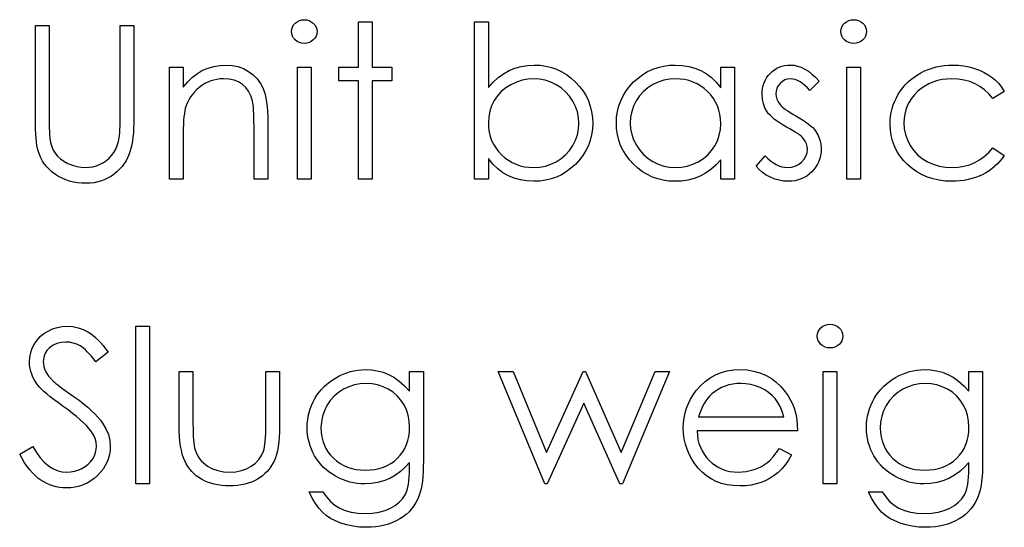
# Model space of a CAD drawing. Header units: inches. Extents: x -122 to 123, y -201 to 75.
# Tile 156 of 191: x -4.615 to -3.813, y 64.817 to 65.23. Entities that reach past the tile are written whole.
import ezdxf

# ---------------------------------------------------------------- set-up
doc = ezdxf.new("R2010")
doc.units = ezdxf.units.IN
doc.header["$MEASUREMENT"] = 0

msp = doc.modelspace()

# ---------------------------------------------------------------- linework, layer by layer
at = {"color": 7, "linetype": 'Continuous', "flags": 128}
for points in [[(-4.60181, 65.22482), (-4.59059, 65.22482), (-4.59059, 65.22482), (-4.59059, 65.14992), (-4.59059, 65.14992), (-4.59059, 65.14674), (-4.59056, 65.14389), (-4.59051, 65.14133), (-4.59046, 65.1391), (-4.59039, 65.13718), (-4.59031, 65.13557), (-4.59021, 65.13427), (-4.59009, 65.13329), (-4.59009, 65.13329), (-4.58946, 65.12979), (-4.58854, 65.12656), (-4.58728, 65.12365), (-4.58576, 65.12103), (-4.58383, 65.11867), (-4.58145, 65.11649), (-4.5786, 65.11454), (-4.57532, 65.11276), (-4.57178, 65.11131), (-4.56825, 65.11026), (-4.5647, 65.10963), (-4.56114, 65.10943), (-4.56114, 65.10943), (-4.55809, 65.10961), (-4.55508, 65.11008), (-4.55215, 65.11091), (-4.54927, 65.11204), (-4.54654, 65.11349), (-4.54407, 65.11517), (-4.54181, 65.11712), (-4.53978, 65.1193), (-4.53801, 65.12173), (-4.53645, 65.12443), (-4.5352, 65.12734), (-4.53417, 65.13052), (-4.53417, 65.13052), (-4.53387, 65.13184), (-4.53362, 65.1335), (-4.5334, 65.13547), (-4.53322, 65.13773), (-4.53307, 65.14031), (-4.53297, 65.14321), (-4.53292, 65.14642), (-4.5329, 65.14992), (-4.5329, 65.14992), (-4.5329, 65.22482), (-4.5329, 65.22482), (-4.52168, 65.22482), (-4.52168, 65.22482), (-4.52168, 65.14932), (-4.52168, 65.14932), (-4.52173, 65.14524), (-4.52188, 65.14136), (-4.52213, 65.13765), (-4.52248, 65.13417), (-4.52293, 65.13089), (-4.52346, 65.12781), (-4.52411, 65.12491), (-4.52486, 65.12223), (-4.52574, 65.1197), (-4.52684, 65.11724), (-4.52811, 65.11487), (-4.52959, 65.11259), (-4.53129, 65.11036), (-4.53317, 65.10825), (-4.53525, 65.1062), (-4.53753, 65.10425), (-4.53996, 65.10247), (-4.54251, 65.10092), (-4.54522, 65.09959), (-4.54802, 65.09851), (-4.55095, 65.09769), (-4.55401, 65.09709), (-4.55721, 65.09674), (-4.56052, 65.09661), (-4.56052, 65.09661), (-4.56412, 65.09674), (-4.56758, 65.09706), (-4.57091, 65.09764), (-4.57411, 65.09841), (-4.57719, 65.09944), (-4.58012, 65.10067), (-4.58293, 65.10215), (-4.58561, 65.10382), (-4.58811, 65.1057), (-4.59039, 65.10773), (-4.59247, 65.10991), (-4.59432, 65.11224), (-4.59595, 65.11469), (-4.59738, 65.11732), (-4.59858, 65.12007), (-4.59958, 65.12298), (-4.59958, 65.12298), (-4.6001, 65.12498), (-4.60056, 65.12736), (-4.60093, 65.13011), (-4.60126, 65.13322), (-4.60148, 65.1367), (-4.60166, 65.14053), (-4.60178, 65.14474), (-4.60181, 65.14932), (-4.60181, 65.14932), (-4.60181, 65.22482)], [(-4.38311, 65.22962), (-4.38103, 65.22945), (-4.3791, 65.22892), (-4.37732, 65.22802), (-4.37572, 65.22679), (-4.37437, 65.22532), (-4.37342, 65.22366), (-4.37284, 65.22189), (-4.37264, 65.21996), (-4.37264, 65.21996), (-4.37284, 65.21808), (-4.37342, 65.21633), (-4.37437, 65.2147), (-4.37572, 65.21322), (-4.37732, 65.212), (-4.3791, 65.21109), (-4.38103, 65.21057), (-4.38311, 65.21039), (-4.38311, 65.21039), (-4.38516, 65.21057), (-4.38704, 65.21109), (-4.38882, 65.212), (-4.39042, 65.21322), (-4.39175, 65.2147), (-4.3927, 65.21633), (-4.39327, 65.21808), (-4.39347, 65.21996), (-4.39347, 65.21996), (-4.39327, 65.22189), (-4.3927, 65.22366), (-4.39175, 65.22532), (-4.39042, 65.22679), (-4.38882, 65.22802), (-4.38704, 65.22892), (-4.38516, 65.22945), (-4.38311, 65.22962)], [(-4.33899, 65.22802), (-4.32777, 65.22802), (-4.32777, 65.22802), (-4.32777, 65.19116), (-4.32777, 65.19116), (-4.31174, 65.19116), (-4.31174, 65.19116), (-4.31174, 65.17994), (-4.31174, 65.17994), (-4.32777, 65.17994), (-4.32777, 65.17994), (-4.32777, 65.09982), (-4.32777, 65.09982), (-4.33899, 65.09982), (-4.33899, 65.09982), (-4.33899, 65.17994), (-4.33899, 65.17994), (-4.35501, 65.17994), (-4.35501, 65.17994), (-4.35501, 65.19116), (-4.35501, 65.19116), (-4.33899, 65.19116), (-4.33899, 65.19116), (-4.33899, 65.22802)], [(-4.24444, 65.09982), (-4.24444, 65.22802), (-4.24444, 65.22802), (-4.23322, 65.22802), (-4.23322, 65.22802), (-4.23322, 65.17459), (-4.23322, 65.17459), (-4.22934, 65.17887), (-4.22526, 65.18255), (-4.22092, 65.18568), (-4.21639, 65.18823), (-4.21161, 65.19021), (-4.20663, 65.19164), (-4.20139, 65.19249), (-4.19596, 65.19277), (-4.19596, 65.19277), (-4.19113, 65.19254), (-4.18644, 65.19189), (-4.18196, 65.19081), (-4.17765, 65.18931), (-4.17355, 65.18736), (-4.16959, 65.18498), (-4.16584, 65.18217), (-4.16225, 65.17892), (-4.15897, 65.17536), (-4.15614, 65.17163), (-4.15374, 65.1677), (-4.15176, 65.16359), (-4.15024, 65.15931), (-4.14916, 65.15483), (-4.14851, 65.15017), (-4.14828, 65.14531), (-4.14828, 65.14531), (-4.14851, 65.14053), (-4.14916, 65.13592), (-4.15026, 65.13149), (-4.15181, 65.12724), (-4.15379, 65.12315), (-4.15622, 65.11927), (-4.15907, 65.11554), (-4.16238, 65.11201), (-4.16599, 65.10878), (-4.16979, 65.10598), (-4.17375, 65.1036), (-4.1779, 65.10167), (-4.18224, 65.10014), (-4.18674, 65.09907), (-4.19145, 65.09844), (-4.19631, 65.09821), (-4.19631, 65.09821), (-4.20187, 65.09849), (-4.20715, 65.09932), (-4.21216, 65.10072), (-4.21692, 65.10265), (-4.2214, 65.1052), (-4.22561, 65.10838), (-4.22954, 65.11224), (-4.23322, 65.11672), (-4.23322, 65.11672), (-4.23322, 65.09982), (-4.23322, 65.09982), (-4.24444, 65.09982)], [(-3.93599, 65.22962), (-3.93391, 65.22945), (-3.93199, 65.22892), (-3.93021, 65.22802), (-3.92861, 65.22679), (-3.92725, 65.22532), (-3.9263, 65.22366), (-3.92573, 65.22189), (-3.92553, 65.21996), (-3.92553, 65.21996), (-3.92573, 65.21808), (-3.9263, 65.21633), (-3.92725, 65.2147), (-3.92861, 65.21322), (-3.93021, 65.212), (-3.93199, 65.21109), (-3.93391, 65.21057), (-3.93599, 65.21039), (-3.93599, 65.21039), (-3.93805, 65.21057), (-3.93992, 65.21109), (-3.9417, 65.212), (-3.9433, 65.21322), (-3.94463, 65.2147), (-3.94558, 65.21633), (-3.94616, 65.21808), (-3.94636, 65.21996), (-3.94636, 65.21996), (-3.94616, 65.22189), (-3.94558, 65.22366), (-3.94463, 65.22532), (-3.9433, 65.22679), (-3.9417, 65.22802), (-3.93992, 65.22892), (-3.93805, 65.22945), (-3.93599, 65.22962)], [(-4.49283, 65.19116), (-4.48162, 65.19116), (-4.48162, 65.19116), (-4.48162, 65.17469), (-4.48162, 65.17469), (-4.47793, 65.17909), (-4.47408, 65.18287), (-4.47002, 65.18598), (-4.46576, 65.18846), (-4.46133, 65.19034), (-4.4567, 65.19169), (-4.45187, 65.19249), (-4.44686, 65.19277), (-4.44686, 65.19277), (-4.4418, 65.19244), (-4.43704, 65.19149), (-4.43259, 65.18986), (-4.42843, 65.18761), (-4.42467, 65.1848), (-4.42142, 65.18155), (-4.41871, 65.17784), (-4.41654, 65.17368), (-4.41563, 65.17136), (-4.41486, 65.1687), (-4.41421, 65.16577), (-4.41366, 65.16252), (-4.41326, 65.15896), (-4.41296, 65.1551), (-4.41276, 65.15092), (-4.41271, 65.14647), (-4.41271, 65.14647), (-4.41271, 65.09982), (-4.41271, 65.09982), (-4.42392, 65.09982), (-4.42392, 65.09982), (-4.42392, 65.14279), (-4.42392, 65.14279), (-4.42395, 65.14652), (-4.424, 65.14992), (-4.4241, 65.153), (-4.42425, 65.15578), (-4.42445, 65.15821), (-4.42467, 65.16031), (-4.42495, 65.16212), (-4.42525, 65.16357), (-4.42525, 65.16357), (-4.42653, 65.16778), (-4.42831, 65.17143), (-4.43056, 65.17451), (-4.43329, 65.17704), (-4.43649, 65.17902), (-4.44015, 65.18042), (-4.44426, 65.18127), (-4.44881, 65.18155), (-4.44881, 65.18155), (-4.45152, 65.18145), (-4.45415, 65.18112), (-4.45673, 65.18057), (-4.4592, 65.17982), (-4.46163, 65.17882), (-4.46399, 65.17764), (-4.46627, 65.17621), (-4.46847, 65.17459), (-4.47055, 65.17278), (-4.47243, 65.17091), (-4.47413, 65.1689), (-4.47566, 65.1668), (-4.47698, 65.1646), (-4.47813, 65.16229), (-4.47911, 65.15986), (-4.47989, 65.15736), (-4.47989, 65.15736), (-4.48029, 65.15551), (-4.48064, 65.1533), (-4.48094, 65.15077), (-4.48119, 65.14787), (-4.48136, 65.14464), (-4.48152, 65.14106), (-4.48159, 65.13713), (-4.48162, 65.13284), (-4.48162, 65.13284), (-4.48162, 65.09982), (-4.48162, 65.09982), (-4.49283, 65.09982), (-4.49283, 65.09982), (-4.49283, 65.19116)], [(-4.0329, 65.19116), (-4.0329, 65.09982), (-4.0329, 65.09982), (-4.04412, 65.09982), (-4.04412, 65.09982), (-4.04412, 65.11562), (-4.04412, 65.11562), (-4.048, 65.11141), (-4.05208, 65.1078), (-4.05644, 65.1048), (-4.06099, 65.1024), (-4.06577, 65.10057), (-4.07076, 65.09927), (-4.07599, 65.09846), (-4.08143, 65.09821), (-4.08143, 65.09821), (-4.08626, 65.09844), (-4.09092, 65.09909), (-4.0954, 65.10017), (-4.0997, 65.10167), (-4.10381, 65.10362), (-4.10777, 65.106), (-4.11152, 65.10881), (-4.1151, 65.11206), (-4.11838, 65.11562), (-4.12121, 65.11935), (-4.12359, 65.12328), (-4.12557, 65.12741), (-4.1271, 65.13172), (-4.12817, 65.1362), (-4.12883, 65.14088), (-4.12905, 65.14574), (-4.12905, 65.14574), (-4.12883, 65.1505), (-4.12817, 65.1551), (-4.12707, 65.15951), (-4.12552, 65.16377), (-4.12354, 65.16783), (-4.12114, 65.17171), (-4.11828, 65.17544), (-4.11498, 65.17897), (-4.11137, 65.1822), (-4.10757, 65.185), (-4.10361, 65.18738), (-4.09945, 65.18931), (-4.09512, 65.19084), (-4.09061, 65.19191), (-4.08593, 65.19254), (-4.08107, 65.19277), (-4.08107, 65.19277), (-4.07549, 65.19249), (-4.07018, 65.19166), (-4.06515, 65.19026), (-4.06039, 65.18833), (-4.05591, 65.1858), (-4.05168, 65.1826), (-4.04777, 65.17877), (-4.04412, 65.17426), (-4.04412, 65.17426), (-4.04412, 65.19116), (-4.04412, 65.19116), (-4.0329, 65.19116)], [(-3.96399, 65.17977), (-3.9716, 65.17193), (-3.9716, 65.17193), (-3.9736, 65.17419), (-3.97561, 65.17614), (-3.97761, 65.17779), (-3.97956, 65.17914), (-3.98154, 65.1802), (-3.98349, 65.18095), (-3.98545, 65.1814), (-3.98737, 65.18155), (-3.98737, 65.18155), (-3.98973, 65.18132), (-3.99191, 65.18062), (-3.99394, 65.17947), (-3.99576, 65.17784), (-3.99729, 65.17591), (-3.99837, 65.17386), (-3.99902, 65.17163), (-3.99924, 65.16925), (-3.99924, 65.16925), (-3.99904, 65.1671), (-3.99847, 65.16502), (-3.99749, 65.16297), (-3.99614, 65.16096), (-3.99614, 65.16096), (-3.99526, 65.15994), (-3.99416, 65.15889), (-3.99286, 65.15776), (-3.99133, 65.15661), (-3.98958, 65.15541), (-3.98762, 65.15418), (-3.98547, 65.15288), (-3.98309, 65.15155), (-3.98309, 65.15155), (-3.98019, 65.1499), (-3.97753, 65.14827), (-3.9751, 65.14664), (-3.97293, 65.14504), (-3.971, 65.14344), (-3.9693, 65.14186), (-3.96784, 65.14028), (-3.96664, 65.13873), (-3.96664, 65.13873), (-3.96479, 65.1355), (-3.96344, 65.13207), (-3.96266, 65.12844), (-3.96238, 65.12461), (-3.96238, 65.12461), (-3.96251, 65.1219), (-3.96286, 65.1193), (-3.96346, 65.11679), (-3.96429, 65.11441), (-3.96539, 65.11211), (-3.96669, 65.10993), (-3.96824, 65.10785), (-3.97005, 65.10588), (-3.97202, 65.10407), (-3.9741, 65.10252), (-3.97631, 65.10122), (-3.97864, 65.10014), (-3.98109, 65.09929), (-3.98367, 65.09869), (-3.98635, 65.09834), (-3.98915, 65.09821), (-3.98915, 65.09821), (-3.99293, 65.09841), (-3.99661, 65.09904), (-4.00022, 65.10007), (-4.00375, 65.10149), (-4.00708, 65.1033), (-4.01011, 65.10543), (-4.01284, 65.10785), (-4.01527, 65.11058), (-4.01527, 65.11058), (-4.00783, 65.11905), (-4.00783, 65.11905), (-4.00568, 65.11679), (-4.0035, 65.11484), (-4.00127, 65.11319), (-3.99904, 65.11184), (-3.99676, 65.11078), (-3.99444, 65.11003), (-3.99211, 65.10958), (-3.98973, 65.10943), (-3.98973, 65.10943), (-3.9865, 65.10971), (-3.98352, 65.11053), (-3.98079, 65.11189), (-3.97831, 65.11381), (-3.97626, 65.11609), (-3.97478, 65.1186), (-3.9739, 65.12125), (-3.9736, 65.12413), (-3.9736, 65.12413), (-3.9738, 65.12651), (-3.97438, 65.12876), (-3.97533, 65.13087), (-3.97668, 65.13284), (-3.97668, 65.13284), (-3.97756, 65.1338), (-3.97869, 65.13482), (-3.98006, 65.13592), (-3.98167, 65.13708), (-3.98352, 65.13828), (-3.98562, 65.13953), (-3.98795, 65.14086), (-3.99053, 65.14226), (-3.99053, 65.14226), (-3.99331, 65.14384), (-3.99586, 65.14541), (-3.99817, 65.14699), (-4.00027, 65.14854), (-4.00212, 65.1501), (-4.00373, 65.15165), (-4.00513, 65.1532), (-4.00628, 65.15473), (-4.00628, 65.15473), (-4.00811, 65.15791), (-4.00941, 65.16134), (-4.01021, 65.16495), (-4.01046, 65.1688), (-4.01046, 65.1688), (-4.01036, 65.17133), (-4.01006, 65.17373), (-4.00954, 65.17604), (-4.00883, 65.17824), (-4.00791, 65.18032), (-4.00678, 65.1823), (-4.00545, 65.18418), (-4.00393, 65.18593), (-4.00222, 65.18753), (-4.00042, 65.18891), (-3.99852, 65.19009), (-3.99651, 65.19106), (-3.99439, 65.19181), (-3.99216, 65.19234), (-3.98983, 65.19266), (-3.98737, 65.19277), (-3.98737, 65.19277), (-3.98447, 65.19256), (-3.98157, 65.19196), (-3.97864, 65.19094), (-3.97571, 65.18951), (-3.9728, 65.18768), (-3.96987, 65.18545), (-3.96692, 65.18282), (-3.96399, 65.17977)], [(-3.81335, 65.17136), (-3.82274, 65.16552), (-3.82274, 65.16552), (-3.82592, 65.16928), (-3.8294, 65.17253), (-3.83313, 65.17529), (-3.83713, 65.17754), (-3.84144, 65.17929), (-3.84602, 65.18055), (-3.85086, 65.1813), (-3.85599, 65.18155), (-3.85599, 65.18155), (-3.8601, 65.18137), (-3.86405, 65.1809), (-3.86781, 65.18007), (-3.87139, 65.17894), (-3.87479, 65.17747), (-3.87802, 65.17566), (-3.88108, 65.17356), (-3.88396, 65.17111), (-3.88656, 65.16843), (-3.88882, 65.1656), (-3.89074, 65.16264), (-3.8923, 65.15954), (-3.89352, 65.15631), (-3.89438, 65.15293), (-3.8949, 65.1494), (-3.89508, 65.14574), (-3.89508, 65.14574), (-3.89475, 65.14096), (-3.8938, 65.13632), (-3.8922, 65.13182), (-3.88997, 65.12746), (-3.88716, 65.12343), (-3.88388, 65.11985), (-3.88015, 65.11677), (-3.87592, 65.11416), (-3.87131, 65.11209), (-3.86646, 65.11061), (-3.86132, 65.10973), (-3.85591, 65.10943), (-3.85591, 65.10943), (-3.85096, 65.10968), (-3.84622, 65.11043), (-3.84174, 65.11169), (-3.83746, 65.11344), (-3.83343, 65.11569), (-3.82965, 65.11845), (-3.82607, 65.1217), (-3.82274, 65.12546), (-3.82274, 65.12546), (-3.81335, 65.1193), (-3.81335, 65.1193), (-3.81505, 65.11687), (-3.8169, 65.11457), (-3.81891, 65.11241), (-3.82103, 65.11041), (-3.82329, 65.10853), (-3.82572, 65.1068), (-3.82827, 65.1052), (-3.83095, 65.10375), (-3.83375, 65.10245), (-3.83666, 65.10132), (-3.83964, 65.10037), (-3.84274, 65.09959), (-3.84592, 65.09899), (-3.84923, 65.09856), (-3.85261, 65.09829), (-3.85609, 65.09821), (-3.85609, 65.09821), (-3.8614, 65.09841), (-3.86646, 65.09907), (-3.87129, 65.10012), (-3.8759, 65.10159), (-3.88028, 65.1035), (-3.88443, 65.10583), (-3.88834, 65.10858), (-3.89202, 65.11176), (-3.89538, 65.11524), (-3.89826, 65.11892), (-3.90071, 65.12275), (-3.90271, 65.12678), (-3.90429, 65.13102), (-3.90539, 65.1354), (-3.90607, 65.13998), (-3.90629, 65.14474), (-3.90629, 65.14474), (-3.90619, 65.14797), (-3.90587, 65.15115), (-3.90537, 65.15428), (-3.90462, 65.15733), (-3.90369, 65.16034), (-3.90254, 65.16329), (-3.90119, 65.16617), (-3.89963, 65.169), (-3.89788, 65.17173), (-3.89598, 65.17429), (-3.89393, 65.17671), (-3.8917, 65.17897), (-3.88934, 65.18107), (-3.88681, 65.18302), (-3.88411, 65.18483), (-3.88128, 65.18648), (-3.87833, 65.18796), (-3.87527, 65.18923), (-3.87214, 65.19031), (-3.86891, 65.19119), (-3.8656, 65.19189), (-3.86222, 65.19236), (-3.85874, 65.19266), (-3.85516, 65.19277), (-3.85516, 65.19277), (-3.85068, 65.19259), (-3.84625, 65.19206), (-3.84192, 65.19121), (-3.83766, 65.18999), (-3.8336, 65.18848), (-3.82985, 65.18678), (-3.82644, 65.18485), (-3.82334, 65.18272), (-3.82051, 65.18035), (-3.8179, 65.17767), (-3.8155, 65.17466), (-3.81335, 65.17136)], [(-4.38867, 65.19116), (-4.37745, 65.19116), (-4.37745, 65.19116), (-4.37745, 65.09982), (-4.37745, 65.09982), (-4.38867, 65.09982), (-4.38867, 65.09982), (-4.38867, 65.19116)], [(-3.94155, 65.19116), (-3.93033, 65.19116), (-3.93033, 65.19116), (-3.93033, 65.09982), (-3.93033, 65.09982), (-3.94155, 65.09982), (-3.94155, 65.09982), (-3.94155, 65.19116)], [(-4.19641, 65.10943), (-4.1915, 65.10973), (-4.18679, 65.11061), (-4.18229, 65.11209), (-4.17795, 65.11414), (-4.17395, 65.11672), (-4.17037, 65.1198), (-4.16721, 65.12333), (-4.16451, 65.12734), (-4.1623, 65.13164), (-4.16075, 65.1361), (-4.1598, 65.14063), (-4.1595, 65.14531), (-4.1595, 65.14531), (-4.15983, 65.15), (-4.16075, 65.15458), (-4.16235, 65.15904), (-4.16456, 65.16339), (-4.16729, 65.16745), (-4.17044, 65.17103), (-4.17405, 65.17414), (-4.17808, 65.17676), (-4.18239, 65.17887), (-4.18687, 65.18035), (-4.19148, 65.18125), (-4.19623, 65.18155), (-4.19623, 65.18155), (-4.20109, 65.18125), (-4.2058, 65.18035), (-4.21041, 65.17887), (-4.21489, 65.17676), (-4.21905, 65.17416), (-4.2227, 65.17116), (-4.22586, 65.16773), (-4.22849, 65.16387), (-4.23056, 65.15969), (-4.23204, 65.15528), (-4.23292, 65.1506), (-4.23322, 65.14566), (-4.23322, 65.14566), (-4.23304, 65.14188), (-4.23254, 65.13825), (-4.23172, 65.13477), (-4.23056, 65.13147), (-4.22906, 65.12831), (-4.22723, 65.12531), (-4.22508, 65.12248), (-4.2226, 65.1198), (-4.21987, 65.11737), (-4.21697, 65.11527), (-4.21394, 65.11349), (-4.21073, 65.11204), (-4.20738, 65.11088), (-4.20387, 65.11008), (-4.20022, 65.10958), (-4.19641, 65.10943)], [(-4.08092, 65.18155), (-4.08583, 65.18125), (-4.09054, 65.18037), (-4.09505, 65.17889), (-4.09938, 65.17684), (-4.10339, 65.17426), (-4.10697, 65.17118), (-4.11012, 65.16765), (-4.11285, 65.16362), (-4.11503, 65.15931), (-4.11658, 65.15485), (-4.11753, 65.1503), (-4.11783, 65.14561), (-4.11783, 65.14561), (-4.11751, 65.14096), (-4.11658, 65.1364), (-4.115, 65.13194), (-4.1128, 65.12759), (-4.11005, 65.12353), (-4.10689, 65.11995), (-4.10329, 65.11684), (-4.09925, 65.11421), (-4.09492, 65.11211), (-4.09044, 65.11063), (-4.08581, 65.10973), (-4.08102, 65.10943), (-4.08102, 65.10943), (-4.07617, 65.10973), (-4.07143, 65.11061), (-4.06685, 65.11209), (-4.06239, 65.11416), (-4.05826, 65.11674), (-4.05461, 65.11975), (-4.0515, 65.12318), (-4.04887, 65.12701), (-4.04679, 65.13119), (-4.04529, 65.13565), (-4.04442, 65.14033), (-4.04412, 65.14529), (-4.04412, 65.14529), (-4.04429, 65.14907), (-4.04479, 65.1527), (-4.04562, 65.15618), (-4.04677, 65.15949), (-4.04827, 65.16264), (-4.0501, 65.16565), (-4.05225, 65.16848), (-4.05476, 65.17116), (-4.05749, 65.17358), (-4.06037, 65.17571), (-4.06342, 65.17749), (-4.0666, 65.17894), (-4.06996, 65.18009), (-4.07346, 65.1809), (-4.07712, 65.1814), (-4.08092, 65.18155)], [(-4.61463, 64.87623), (-4.60406, 64.88256), (-4.60406, 64.88256), (-4.60103, 64.87768), (-4.5979, 64.87345), (-4.59465, 64.86987), (-4.59127, 64.86694), (-4.58779, 64.86466), (-4.58418, 64.86303), (-4.58045, 64.86205), (-4.57662, 64.86173), (-4.57662, 64.86173), (-4.57334, 64.8619), (-4.57016, 64.86245), (-4.56708, 64.86336), (-4.5641, 64.86463), (-4.56134, 64.86621), (-4.55894, 64.86806), (-4.55689, 64.87014), (-4.55518, 64.87247), (-4.55386, 64.87497), (-4.55288, 64.87755), (-4.55233, 64.88018), (-4.55213, 64.88291), (-4.55213, 64.88291), (-4.5524, 64.88602), (-4.55325, 64.88912), (-4.55466, 64.89215), (-4.55661, 64.89518), (-4.55661, 64.89518), (-4.55831, 64.89731), (-4.56032, 64.89954), (-4.56267, 64.90187), (-4.56532, 64.90432), (-4.5683, 64.90685), (-4.57158, 64.9095), (-4.57522, 64.91226), (-4.57915, 64.91511), (-4.57915, 64.91511), (-4.58308, 64.91794), (-4.58661, 64.9206), (-4.58974, 64.92303), (-4.59249, 64.92526), (-4.59487, 64.92728), (-4.59685, 64.92909), (-4.59843, 64.93071), (-4.59963, 64.93212), (-4.59963, 64.93212), (-4.60126, 64.93434), (-4.60268, 64.9366), (-4.60389, 64.9389), (-4.60486, 64.94128), (-4.60564, 64.94366), (-4.60619, 64.94611), (-4.60652, 64.94862), (-4.60662, 64.95115), (-4.60662, 64.95115), (-4.60636, 64.9551), (-4.60561, 64.95891), (-4.60439, 64.96251), (-4.60266, 64.96595), (-4.60046, 64.9691), (-4.59788, 64.97193), (-4.59487, 64.97436), (-4.59149, 64.97646), (-4.58781, 64.97814), (-4.58395, 64.97937), (-4.57997, 64.98007), (-4.57582, 64.98032), (-4.57582, 64.98032), (-4.57141, 64.98004), (-4.56713, 64.97919), (-4.56302, 64.97776), (-4.55904, 64.97579), (-4.55706, 64.97453), (-4.55508, 64.97306), (-4.55305, 64.97133), (-4.551, 64.96938), (-4.54892, 64.96717), (-4.54682, 64.96474), (-4.54467, 64.96206), (-4.54251, 64.95916), (-4.54251, 64.95916), (-4.55265, 64.95147), (-4.55265, 64.95147), (-4.55451, 64.95383), (-4.55628, 64.95595), (-4.55799, 64.95788), (-4.55964, 64.95958), (-4.56119, 64.96109), (-4.5627, 64.96239), (-4.56415, 64.96349), (-4.5655, 64.96437), (-4.5682, 64.96574), (-4.57103, 64.96672), (-4.57399, 64.9673), (-4.57707, 64.9675), (-4.57707, 64.9675), (-4.58092, 64.96722), (-4.5844, 64.96635), (-4.58751, 64.96492), (-4.59026, 64.96292), (-4.59252, 64.96051), (-4.59412, 64.95783), (-4.59507, 64.95488), (-4.5954, 64.95167), (-4.5954, 64.95167), (-4.5953, 64.94967), (-4.59495, 64.94769), (-4.59442, 64.94574), (-4.59364, 64.94381), (-4.59257, 64.94186), (-4.59114, 64.93983), (-4.58934, 64.93772), (-4.58716, 64.93552), (-4.58716, 64.93552), (-4.58633, 64.9348), (-4.58516, 64.93384), (-4.5836, 64.93267), (-4.58168, 64.93121), (-4.5794, 64.92954), (-4.57674, 64.92763), (-4.57374, 64.92548), (-4.57036, 64.92308), (-4.57036, 64.92308), (-4.5663, 64.9201), (-4.56257, 64.91722), (-4.55919, 64.91441), (-4.55613, 64.91168), (-4.55341, 64.90905), (-4.551, 64.9065), (-4.54892, 64.90402), (-4.5472, 64.90162), (-4.54444, 64.89691), (-4.54249, 64.8922), (-4.54131, 64.88747), (-4.54091, 64.88274), (-4.54091, 64.88274), (-4.54106, 64.87938), (-4.54156, 64.87613), (-4.54236, 64.873), (-4.54351, 64.86997), (-4.54497, 64.86704), (-4.54677, 64.86423), (-4.54887, 64.86155), (-4.55133, 64.85897), (-4.55401, 64.85662), (-4.55681, 64.85457), (-4.55977, 64.85284), (-4.56285, 64.85144), (-4.56608, 64.85034), (-4.56946, 64.84953), (-4.57296, 64.84906), (-4.57662, 64.84891), (-4.57662, 64.84891), (-4.57945, 64.84901), (-4.58223, 64.84931), (-4.58493, 64.84978), (-4.58756, 64.85049), (-4.59011, 64.85136), (-4.59262, 64.85244), (-4.59505, 64.85372), (-4.59743, 64.85519), (-4.59973, 64.8569), (-4.60198, 64.85887), (-4.60421, 64.8611), (-4.60639, 64.86361), (-4.60852, 64.86636), (-4.6106, 64.86939), (-4.61262, 64.87267), (-4.61463, 64.87623)], [(-4.52008, 64.98032), (-4.50886, 64.98032), (-4.50886, 64.98032), (-4.50886, 64.85211), (-4.50886, 64.85211), (-4.52008, 64.85211), (-4.52008, 64.85211), (-4.52008, 64.98032)], [(-3.95522, 64.98192), (-3.95314, 64.98175), (-3.95122, 64.98122), (-3.94944, 64.98032), (-3.94784, 64.97909), (-3.94648, 64.97761), (-3.94553, 64.97596), (-3.94496, 64.97418), (-3.94476, 64.97226), (-3.94476, 64.97226), (-3.94496, 64.97038), (-3.94553, 64.96862), (-3.94648, 64.967), (-3.94784, 64.96552), (-3.94944, 64.96429), (-3.95122, 64.96339), (-3.95314, 64.96287), (-3.95522, 64.96269), (-3.95522, 64.96269), (-3.95728, 64.96287), (-3.95915, 64.96339), (-3.96093, 64.96429), (-3.96253, 64.96552), (-3.96386, 64.967), (-3.96481, 64.96862), (-3.96539, 64.97038), (-3.96559, 64.97226), (-3.96559, 64.97226), (-3.96539, 64.97418), (-3.96481, 64.97596), (-3.96386, 64.97761), (-3.96253, 64.97909), (-3.96093, 64.98032), (-3.95915, 64.98122), (-3.95728, 64.98175), (-3.95522, 64.98192)], [(-4.29732, 64.94346), (-4.2861, 64.94346), (-4.2861, 64.94346), (-4.2861, 64.87097), (-4.2861, 64.87097), (-4.28615, 64.86634), (-4.2863, 64.86203), (-4.28658, 64.85805), (-4.28693, 64.85439), (-4.2874, 64.85104), (-4.28798, 64.84803), (-4.28866, 64.84533), (-4.28943, 64.84295), (-4.28943, 64.84295), (-4.29068, 64.83989), (-4.29214, 64.83704), (-4.29379, 64.83436), (-4.29567, 64.83186), (-4.29777, 64.82953), (-4.30005, 64.82737), (-4.30255, 64.8254), (-4.30528, 64.82362), (-4.30816, 64.82204), (-4.31119, 64.82066), (-4.31437, 64.81949), (-4.3177, 64.81856), (-4.32116, 64.81781), (-4.32476, 64.81728), (-4.32852, 64.81696), (-4.3324, 64.81686), (-4.3324, 64.81686), (-4.33806, 64.81706), (-4.34342, 64.81771), (-4.3485, 64.81873), (-4.35329, 64.82021), (-4.35769, 64.82204), (-4.36167, 64.82414), (-4.3652, 64.82652), (-4.36833, 64.8292), (-4.37119, 64.83236), (-4.37392, 64.83614), (-4.37655, 64.84059), (-4.37905, 64.8457), (-4.37905, 64.8457), (-4.36783, 64.8457), (-4.36783, 64.8457), (-4.365, 64.8415), (-4.36177, 64.83789), (-4.35817, 64.83484), (-4.35419, 64.83238), (-4.34975, 64.8305), (-4.34482, 64.82915), (-4.33941, 64.82835), (-4.33348, 64.82807), (-4.33348, 64.82807), (-4.32762, 64.82835), (-4.32224, 64.82915), (-4.31733, 64.8305), (-4.3129, 64.83238), (-4.30899, 64.83469), (-4.30568, 64.83726), (-4.303, 64.84012), (-4.3009, 64.84325), (-4.30005, 64.84503), (-4.29932, 64.84705), (-4.29872, 64.84936), (-4.29822, 64.85194), (-4.29782, 64.85477), (-4.29755, 64.85787), (-4.29737, 64.86125), (-4.29732, 64.86488), (-4.29732, 64.86488), (-4.29732, 64.86962), (-4.29732, 64.86962), (-4.30083, 64.86563), (-4.30468, 64.86213), (-4.30891, 64.85912), (-4.31352, 64.85662), (-4.31838, 64.85464), (-4.32339, 64.85324), (-4.32852, 64.85239), (-4.33383, 64.85211), (-4.33383, 64.85211), (-4.33696, 64.85221), (-4.34004, 64.85251), (-4.34307, 64.85299), (-4.34605, 64.85367), (-4.34898, 64.85454), (-4.35186, 64.85562), (-4.35471, 64.85687), (-4.35749, 64.85832), (-4.36017, 64.85995), (-4.3627, 64.8617), (-4.36508, 64.86358), (-4.36731, 64.86561), (-4.36936, 64.86776), (-4.37126, 64.87004), (-4.37302, 64.87247), (-4.37462, 64.87502), (-4.37602, 64.87768), (-4.37725, 64.88041), (-4.3783, 64.88319), (-4.37915, 64.88604), (-4.3798, 64.88895), (-4.38028, 64.89193), (-4.38055, 64.89498), (-4.38065, 64.89809), (-4.38065, 64.89809), (-4.38055, 64.90119), (-4.38025, 64.90427), (-4.37978, 64.90728), (-4.37908, 64.91023), (-4.3782, 64.91314), (-4.37712, 64.91599), (-4.37585, 64.91877), (-4.37437, 64.92152), (-4.37272, 64.92418), (-4.37091, 64.92668), (-4.36896, 64.92904), (-4.36686, 64.93126), (-4.3646, 64.93334), (-4.3622, 64.93527), (-4.35965, 64.93707), (-4.35694, 64.93873), (-4.35414, 64.9402), (-4.35131, 64.94151), (-4.34843, 64.94258), (-4.34552, 64.94348), (-4.34257, 64.94416), (-4.33956, 64.94466), (-4.33653, 64.94496), (-4.33348, 64.94506), (-4.33348, 64.94506), (-4.32845, 64.94481), (-4.32359, 64.94409), (-4.31891, 64.94288), (-4.3144, 64.94118), (-4.31002, 64.93888), (-4.30568, 64.93582), (-4.30148, 64.93202), (-4.29732, 64.92748), (-4.29732, 64.92748), (-4.29732, 64.94346)], [(-3.99639, 64.88096), (-3.98642, 64.87573), (-3.98642, 64.87573), (-3.98888, 64.87154), (-3.99151, 64.86779), (-3.99431, 64.86443), (-3.99732, 64.86153), (-4.0005, 64.859), (-4.00385, 64.8568), (-4.00743, 64.85489), (-4.01119, 64.85331), (-4.01517, 64.85209), (-4.0194, 64.85121), (-4.02388, 64.85069), (-4.02862, 64.85051), (-4.02862, 64.85051), (-4.03387, 64.85074), (-4.03883, 64.85141), (-4.04349, 64.85254), (-4.04787, 64.85412), (-4.05193, 64.85614), (-4.05571, 64.85862), (-4.05921, 64.86155), (-4.06239, 64.86493), (-4.06525, 64.86859), (-4.06773, 64.87237), (-4.06981, 64.87628), (-4.07151, 64.88031), (-4.07286, 64.88444), (-4.07381, 64.88867), (-4.07436, 64.89305), (-4.07456, 64.89754), (-4.07456, 64.89754), (-4.07439, 64.90174), (-4.07391, 64.90585), (-4.07309, 64.90983), (-4.07193, 64.91371), (-4.07046, 64.91747), (-4.06865, 64.9211), (-4.0665, 64.92463), (-4.06405, 64.92803), (-4.06405, 64.92803), (-4.06057, 64.93202), (-4.05681, 64.9355), (-4.05278, 64.9384), (-4.04845, 64.9408), (-4.04384, 64.94266), (-4.03896, 64.94401), (-4.0338, 64.94479), (-4.02834, 64.94506), (-4.02834, 64.94506), (-4.02273, 64.94479), (-4.0174, 64.94393), (-4.01236, 64.94253), (-4.00763, 64.94058), (-4.00317, 64.93805), (-3.99902, 64.93495), (-3.99514, 64.93129), (-3.99156, 64.92708), (-3.99156, 64.92708), (-3.98925, 64.9238), (-3.98727, 64.92035), (-3.98557, 64.91667), (-3.98419, 64.91281), (-3.98309, 64.90875), (-3.98229, 64.9045), (-3.98182, 64.90004), (-3.98162, 64.89538), (-3.98162, 64.89538), (-4.06335, 64.89538), (-4.06335, 64.89538), (-4.06312, 64.89178), (-4.06262, 64.88832), (-4.06182, 64.88504), (-4.06072, 64.88194), (-4.05936, 64.87901), (-4.05771, 64.87623), (-4.05576, 64.87362), (-4.05353, 64.87117), (-4.05108, 64.86896), (-4.0485, 64.86704), (-4.04577, 64.86541), (-4.04289, 64.86408), (-4.03988, 64.86306), (-4.03673, 64.86233), (-4.03345, 64.86188), (-4.03002, 64.86173), (-4.03002, 64.86173), (-4.02666, 64.86185), (-4.02338, 64.86225), (-4.02013, 64.86293), (-4.01692, 64.86386), (-4.01384, 64.86501), (-4.01101, 64.86636), (-4.00843, 64.86786), (-4.00608, 64.86954), (-4.0038, 64.87157), (-4.00142, 64.87417), (-3.99894, 64.87728), (-3.99639, 64.88096)], [(-3.84219, 64.94346), (-3.83097, 64.94346), (-3.83097, 64.94346), (-3.83097, 64.87097), (-3.83097, 64.87097), (-3.83102, 64.86634), (-3.83117, 64.86203), (-3.83145, 64.85805), (-3.8318, 64.85439), (-3.83228, 64.85104), (-3.83285, 64.84803), (-3.83353, 64.84533), (-3.8343, 64.84295), (-3.8343, 64.84295), (-3.83556, 64.83989), (-3.83701, 64.83704), (-3.83866, 64.83436), (-3.84054, 64.83186), (-3.84264, 64.82953), (-3.84492, 64.82737), (-3.84743, 64.8254), (-3.85016, 64.82362), (-3.85303, 64.82204), (-3.85606, 64.82066), (-3.85924, 64.81949), (-3.86257, 64.81856), (-3.86603, 64.81781), (-3.86964, 64.81728), (-3.87339, 64.81696), (-3.87727, 64.81686), (-3.87727, 64.81686), (-3.88293, 64.81706), (-3.88829, 64.81771), (-3.89337, 64.81873), (-3.89816, 64.82021), (-3.90256, 64.82204), (-3.90655, 64.82414), (-3.91008, 64.82652), (-3.91321, 64.8292), (-3.91606, 64.83236), (-3.91879, 64.83614), (-3.92142, 64.84059), (-3.92392, 64.8457), (-3.92392, 64.8457), (-3.91271, 64.8457), (-3.91271, 64.8457), (-3.90988, 64.8415), (-3.90665, 64.83789), (-3.90304, 64.83484), (-3.89906, 64.83238), (-3.89463, 64.8305), (-3.88969, 64.82915), (-3.88428, 64.82835), (-3.87835, 64.82807), (-3.87835, 64.82807), (-3.87249, 64.82835), (-3.86711, 64.82915), (-3.8622, 64.8305), (-3.85777, 64.83238), (-3.85386, 64.83469), (-3.85056, 64.83726), (-3.84788, 64.84012), (-3.84577, 64.84325), (-3.84492, 64.84503), (-3.8442, 64.84705), (-3.84359, 64.84936), (-3.84309, 64.85194), (-3.84269, 64.85477), (-3.84242, 64.85787), (-3.84224, 64.86125), (-3.84219, 64.86488), (-3.84219, 64.86488), (-3.84219, 64.86962), (-3.84219, 64.86962), (-3.8457, 64.86563), (-3.84955, 64.86213), (-3.85379, 64.85912), (-3.85839, 64.85662), (-3.86325, 64.85464), (-3.86826, 64.85324), (-3.87339, 64.85239), (-3.8787, 64.85211), (-3.8787, 64.85211), (-3.88183, 64.85221), (-3.88491, 64.85251), (-3.88794, 64.85299), (-3.89092, 64.85367), (-3.89385, 64.85454), (-3.89673, 64.85562), (-3.89958, 64.85687), (-3.90236, 64.85832), (-3.90504, 64.85995), (-3.90757, 64.8617), (-3.90995, 64.86358), (-3.91218, 64.86561), (-3.91423, 64.86776), (-3.91614, 64.87004), (-3.91789, 64.87247), (-3.91949, 64.87502), (-3.92089, 64.87768), (-3.92212, 64.88041), (-3.92317, 64.88319), (-3.92402, 64.88604), (-3.92467, 64.88895), (-3.92515, 64.89193), (-3.92543, 64.89498), (-3.92553, 64.89809), (-3.92553, 64.89809), (-3.92543, 64.90119), (-3.92512, 64.90427), (-3.92465, 64.90728), (-3.92395, 64.91023), (-3.92307, 64.91314), (-3.92199, 64.91599), (-3.92072, 64.91877), (-3.91924, 64.92152), (-3.91759, 64.92418), (-3.91579, 64.92668), (-3.91383, 64.92904), (-3.91173, 64.93126), (-3.90947, 64.93334), (-3.90707, 64.93527), (-3.90452, 64.93707), (-3.90181, 64.93873), (-3.89901, 64.9402), (-3.89618, 64.94151), (-3.8933, 64.94258), (-3.89039, 64.94348), (-3.88744, 64.94416), (-3.88443, 64.94466), (-3.88141, 64.94496), (-3.87835, 64.94506), (-3.87835, 64.94506), (-3.87332, 64.94481), (-3.86846, 64.94409), (-3.86378, 64.94288), (-3.85927, 64.94118), (-3.85489, 64.93888), (-3.85056, 64.93582), (-3.84635, 64.93202), (-3.84219, 64.92748), (-3.84219, 64.92748), (-3.84219, 64.94346)], [(-4.48482, 64.94346), (-4.4736, 64.94346), (-4.4736, 64.94346), (-4.4736, 64.90109), (-4.4736, 64.90109), (-4.47358, 64.89736), (-4.4735, 64.89395), (-4.47335, 64.89082), (-4.47315, 64.888), (-4.4729, 64.88549), (-4.4726, 64.88326), (-4.47225, 64.88136), (-4.47182, 64.87973), (-4.47182, 64.87973), (-4.47107, 64.8777), (-4.4702, 64.87578), (-4.46915, 64.87397), (-4.46797, 64.87227), (-4.46662, 64.87067), (-4.46511, 64.86919), (-4.46349, 64.86781), (-4.46168, 64.86656), (-4.45775, 64.86446), (-4.45345, 64.86293), (-4.44879, 64.86203), (-4.44378, 64.86173), (-4.44378, 64.86173), (-4.43877, 64.86203), (-4.43416, 64.86291), (-4.42996, 64.86438), (-4.42615, 64.86644), (-4.42282, 64.86896), (-4.42004, 64.87189), (-4.41781, 64.87517), (-4.41616, 64.87883), (-4.41616, 64.87883), (-4.41573, 64.88033), (-4.41536, 64.88219), (-4.41503, 64.88441), (-4.41476, 64.88702), (-4.41456, 64.89), (-4.41443, 64.89333), (-4.41433, 64.89703), (-4.41431, 64.90109), (-4.41431, 64.90109), (-4.41431, 64.94346), (-4.41431, 64.94346), (-4.40309, 64.94346), (-4.40309, 64.94346), (-4.40309, 64.89899), (-4.40309, 64.89899), (-4.40316, 64.89446), (-4.40337, 64.8902), (-4.40372, 64.88622), (-4.40422, 64.88256), (-4.40484, 64.87916), (-4.40562, 64.87608), (-4.40655, 64.87327), (-4.4076, 64.87074), (-4.4088, 64.86844), (-4.41013, 64.86626), (-4.41163, 64.86421), (-4.41323, 64.86228), (-4.41501, 64.86048), (-4.41691, 64.85882), (-4.41897, 64.85727), (-4.42117, 64.85587), (-4.4235, 64.85462), (-4.42598, 64.85352), (-4.42861, 64.85261), (-4.43136, 64.85186), (-4.43429, 64.85126), (-4.43734, 64.85084), (-4.44052, 64.85059), (-4.44388, 64.85051), (-4.44388, 64.85051), (-4.44721, 64.85059), (-4.45042, 64.85084), (-4.45347, 64.85126), (-4.4564, 64.85186), (-4.45918, 64.85261), (-4.46181, 64.85352), (-4.46431, 64.85462), (-4.46667, 64.85587), (-4.46887, 64.85727), (-4.47095, 64.85882), (-4.47288, 64.8605), (-4.47465, 64.8623), (-4.47628, 64.86426), (-4.47776, 64.86634), (-4.47911, 64.86854), (-4.48031, 64.87087), (-4.48136, 64.87342), (-4.48229, 64.87628), (-4.48307, 64.87946), (-4.48369, 64.88291), (-4.48419, 64.88669), (-4.48455, 64.89075), (-4.48475, 64.89513), (-4.48482, 64.89981), (-4.48482, 64.89981), (-4.48482, 64.94346)], [(-4.22521, 64.94346), (-4.21316, 64.94346), (-4.21316, 64.94346), (-4.18594, 64.87775), (-4.18594, 64.87775), (-4.15612, 64.94346), (-4.15612, 64.94346), (-4.15422, 64.94346), (-4.15422, 64.94346), (-4.12504, 64.87775), (-4.12504, 64.87775), (-4.09758, 64.94346), (-4.09758, 64.94346), (-4.08578, 64.94346), (-4.08578, 64.94346), (-4.12397, 64.85211), (-4.12397, 64.85211), (-4.1263, 64.85211), (-4.1263, 64.85211), (-4.15549, 64.91782), (-4.15549, 64.91782), (-4.18529, 64.85211), (-4.18529, 64.85211), (-4.18737, 64.85211), (-4.18737, 64.85211), (-4.22521, 64.94346)], [(-3.96078, 64.94346), (-3.94956, 64.94346), (-3.94956, 64.94346), (-3.94956, 64.85211), (-3.94956, 64.85211), (-3.96078, 64.85211), (-3.96078, 64.85211), (-3.96078, 64.94346)], [(-4.33258, 64.93384), (-4.33748, 64.93354), (-4.34222, 64.93264), (-4.34675, 64.93116), (-4.35113, 64.92906), (-4.35519, 64.92646), (-4.35877, 64.92338), (-4.3619, 64.91985), (-4.36458, 64.91587), (-4.36671, 64.91156), (-4.36821, 64.9071), (-4.36914, 64.90244), (-4.36944, 64.89764), (-4.36944, 64.89764), (-4.36929, 64.89401), (-4.36881, 64.89052), (-4.36801, 64.88719), (-4.36691, 64.88406), (-4.3655, 64.88106), (-4.36378, 64.87823), (-4.36172, 64.87555), (-4.35937, 64.87305), (-4.35677, 64.87077), (-4.35396, 64.86879), (-4.35096, 64.86714), (-4.3478, 64.86576), (-4.34445, 64.86471), (-4.34089, 64.86393), (-4.33716, 64.86348), (-4.33325, 64.86333), (-4.33325, 64.86333), (-4.3293, 64.86348), (-4.32554, 64.86393), (-4.32198, 64.86468), (-4.31863, 64.86573), (-4.31547, 64.86709), (-4.31252, 64.86876), (-4.30974, 64.87072), (-4.30719, 64.87297), (-4.30488, 64.87548), (-4.30288, 64.87818), (-4.30118, 64.88106), (-4.29977, 64.88411), (-4.2987, 64.88737), (-4.29795, 64.89082), (-4.29747, 64.89446), (-4.29732, 64.89829), (-4.29732, 64.89829), (-4.2976, 64.90327), (-4.29845, 64.90795), (-4.29987, 64.91238), (-4.30185, 64.91652), (-4.30436, 64.92032), (-4.30734, 64.9237), (-4.31077, 64.92666), (-4.3147, 64.92919), (-4.31893, 64.93121), (-4.32331, 64.93269), (-4.32787, 64.93354), (-4.33258, 64.93384)], [(-3.99283, 64.9066), (-3.99416, 64.91103), (-3.99579, 64.91499), (-3.99767, 64.91847), (-3.99982, 64.92147), (-4.00227, 64.92413), (-4.00513, 64.92651), (-4.00833, 64.92861), (-4.01191, 64.93044), (-4.01572, 64.93194), (-4.01965, 64.93299), (-4.02366, 64.93364), (-4.02776, 64.93384), (-4.02776, 64.93384), (-4.03112, 64.93372), (-4.03437, 64.93332), (-4.0375, 64.93264), (-4.04048, 64.93172), (-4.04339, 64.93049), (-4.04614, 64.92904), (-4.04877, 64.92728), (-4.0513, 64.92528), (-4.0513, 64.92528), (-4.05305, 64.92363), (-4.05468, 64.92177), (-4.05621, 64.91975), (-4.05761, 64.91752), (-4.05891, 64.91506), (-4.06012, 64.91243), (-4.06119, 64.90963), (-4.06217, 64.9066), (-4.06217, 64.9066), (-3.99283, 64.9066)], [(-3.87745, 64.93384), (-3.88236, 64.93354), (-3.88709, 64.93264), (-3.89162, 64.93116), (-3.896, 64.92906), (-3.90006, 64.92646), (-3.90364, 64.92338), (-3.90677, 64.91985), (-3.90945, 64.91587), (-3.91158, 64.91156), (-3.91308, 64.9071), (-3.91401, 64.90244), (-3.91431, 64.89764), (-3.91431, 64.89764), (-3.91416, 64.89401), (-3.91368, 64.89052), (-3.91288, 64.88719), (-3.91178, 64.88406), (-3.91038, 64.88106), (-3.90865, 64.87823), (-3.9066, 64.87555), (-3.90424, 64.87305), (-3.90164, 64.87077), (-3.89883, 64.86879), (-3.89583, 64.86714), (-3.89267, 64.86576), (-3.88932, 64.86471), (-3.88576, 64.86393), (-3.88203, 64.86348), (-3.87812, 64.86333), (-3.87812, 64.86333), (-3.87417, 64.86348), (-3.87041, 64.86393), (-3.86686, 64.86468), (-3.8635, 64.86573), (-3.86035, 64.86709), (-3.85739, 64.86876), (-3.85461, 64.87072), (-3.85206, 64.87297), (-3.84975, 64.87548), (-3.84775, 64.87818), (-3.84605, 64.88106), (-3.84465, 64.88411), (-3.84357, 64.88737), (-3.84282, 64.89082), (-3.84234, 64.89446), (-3.84219, 64.89829), (-3.84219, 64.89829), (-3.84247, 64.90327), (-3.84332, 64.90795), (-3.84475, 64.91238), (-3.84672, 64.91652), (-3.84923, 64.92032), (-3.85221, 64.9237), (-3.85564, 64.92666), (-3.85957, 64.92919), (-3.8638, 64.93121), (-3.86818, 64.93269), (-3.87274, 64.93354), (-3.87745, 64.93384)]]:
    msp.add_lwpolyline(points, dxfattribs=at)

doc.saveas('drawing.dxf')
